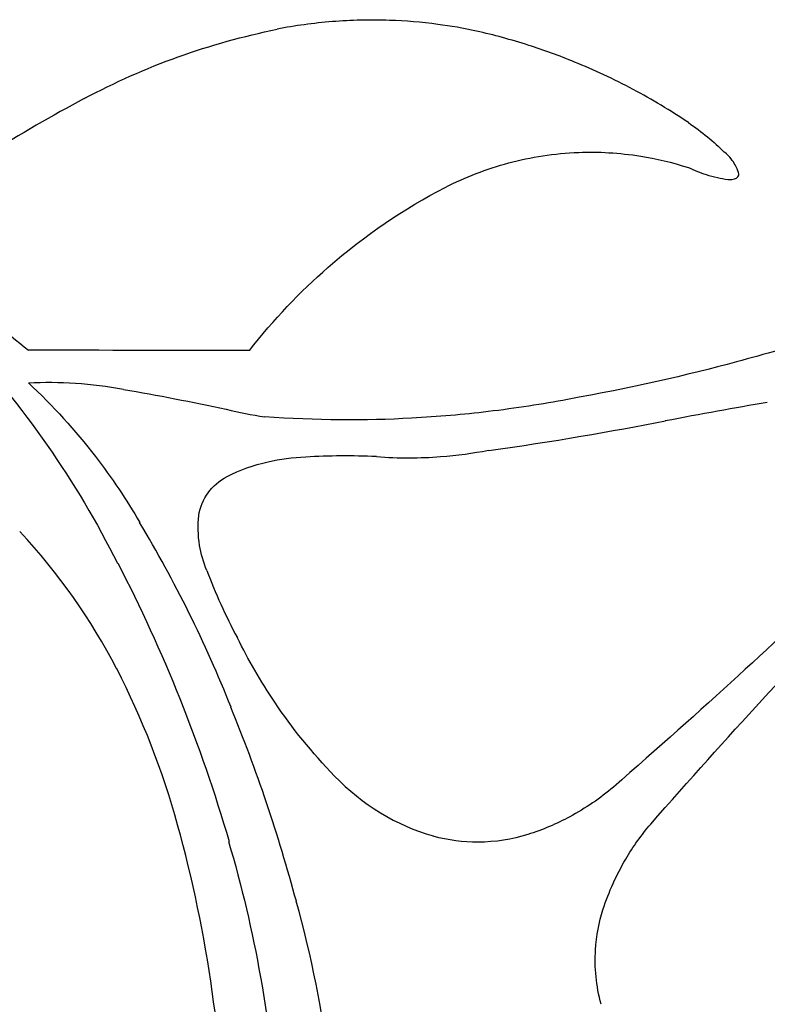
# Model space of a CAD drawing. Extents: x -1.04 to 1.04, y -1.04 to 1.04.
# Tile 18 of 19: x 0.3 to 0.69, y 0.52 to 1.04. Entities that reach past the tile are written whole.
import ezdxf

# ---------------------------------------------------------------- set-up
doc = ezdxf.new("R2010")
doc.units = 0

msp = doc.modelspace()

# ---------------------------------------------------------------- linework, layer by layer
at = {"layer": 'Default', "color": 202, "linetype": 'CONTINUOUS', "extrusion": (-0.593436, -0.525778, 0.609419)}
msp.add_arc((0.000105, -4.3e-05, -1.139605), 0.513728, 155.407836, 160.249024, dxfattribs=at)
at = {"layer": 'Default', "color": 202, "linetype": 'CONTINUOUS', "extrusion": (0.593436, 0.525778, 0.609419)}
msp.add_arc((-0.000105, 4.3e-05, 1.139605), 0.513728, 335.407836, 340.249024, dxfattribs=at)
at = {"layer": 'Default', "color": 202, "linetype": 'CONTINUOUS', "extrusion": (-0.559283, -0.590849, 0.581463)}
msp.add_arc((0.000137, -8e-05, -1.176435), 0.422651, 146.695835, 152.440693, dxfattribs=at)
at = {"layer": 'Default', "color": 202, "linetype": 'CONTINUOUS', "extrusion": (0.559283, 0.590849, 0.581463)}
msp.add_arc((-0.000137, 8e-05, 1.176435), 0.422651, 326.695835, 332.440693, dxfattribs=at)
at = {"layer": 'Default', "color": 202, "linetype": 'CONTINUOUS', "extrusion": (-0.527606, -0.651649, 0.544963)}
msp.add_arc((2.9e-05, -2.4e-05, -1.205676), 0.329954, 138.364413, 144.218682, dxfattribs=at)
at = {"layer": 'Default', "color": 202, "linetype": 'CONTINUOUS', "extrusion": (0.527606, 0.651649, 0.544963)}
msp.add_arc((-2.9e-05, 2.4e-05, 1.205676), 0.329954, 318.364413, 324.218682, dxfattribs=at)
at = {"layer": 'Default', "color": 202, "linetype": 'CONTINUOUS', "extrusion": (-0.507031, -0.69266, 0.512973)}
msp.add_arc((7.4e-05, -7.6e-05, -1.222237), 0.262095, 131.235188, 136.88228, dxfattribs=at)
at = {"layer": 'Default', "color": 202, "linetype": 'CONTINUOUS', "extrusion": (0.507031, 0.69266, 0.512973)}
msp.add_arc((-7.4e-05, 7.6e-05, 1.222237), 0.262095, 311.235188, 316.88228, dxfattribs=at)
at = {"layer": 'Default', "color": 202, "linetype": 'CONTINUOUS', "extrusion": (0.712221, 0.239453, -0.659851)}
msp.add_arc((-0.000128, 1e-05, 0.924202), 0.841764, 353.630768, 364.794895, dxfattribs=at)
at = {"layer": 'Default', "color": 202, "linetype": 'CONTINUOUS', "extrusion": (-0.712221, -0.239453, -0.659851)}
msp.add_arc((0.000128, -1e-05, -0.924202), 0.841764, 173.630768, 184.794895, dxfattribs=at)
at = {"layer": 'Default', "color": 202, "linetype": 'CONTINUOUS', "extrusion": (-0.504222, -0.689678, 0.519716)}
msp.add_arc((8e-06, -1.4e-05, -1.220734), 0.268917, 122.72219, 129.766069, dxfattribs=at)
at = {"layer": 'Default', "color": 202, "linetype": 'CONTINUOUS', "extrusion": (0.504222, 0.689678, 0.519716)}
msp.add_arc((-8e-06, 1.4e-05, 1.220734), 0.268917, 302.72219, 309.766069, dxfattribs=at)
at = {"layer": 'Default', "color": 202, "linetype": 'CONTINUOUS', "extrusion": (-0.495787, -0.718884, 0.487239)}
msp.add_arc((-3.3e-05, 6.4e-05, -1.231485), 0.214272, 114.375649, 121.926873, dxfattribs=at)
at = {"layer": 'Default', "color": 202, "linetype": 'CONTINUOUS', "extrusion": (0.495787, 0.718884, 0.487239)}
msp.add_arc((3.3e-05, -6.4e-05, 1.231485), 0.214272, 294.375649, 301.926873, dxfattribs=at)
at = {"layer": 'Default', "color": 202, "linetype": 'CONTINUOUS', "extrusion": (-0.492764, -0.738389, 0.460397)}
msp.add_arc((1e-06, -1e-06, -1.237942), 0.173202, 102.288668, 114.045975, dxfattribs=at)
at = {"layer": 'Default', "color": 202, "linetype": 'CONTINUOUS', "extrusion": (0.492764, 0.738389, 0.460397)}
msp.add_arc((-1e-06, 1e-06, 1.237942), 0.173202, 282.288668, 294.045975, dxfattribs=at)
at = {"layer": 'Default', "color": 202, "linetype": 'CONTINUOUS', "extrusion": (-0.493847, -0.74757, 0.444134)}
msp.add_arc((-0, 6e-06, -1.240965), 0.15001, 88.993493, 102.063684, dxfattribs=at)
at = {"layer": 'Default', "color": 202, "linetype": 'CONTINUOUS', "extrusion": (0.493847, 0.74757, 0.444134)}
msp.add_arc((0, -6e-06, 1.240965), 0.15001, 268.993493, 282.063684, dxfattribs=at)
at = {"layer": 'Default', "color": 202, "linetype": 'CONTINUOUS', "extrusion": (-0.80721, 0.239195, 0.539627)}
msp.add_arc((2.7e-05, 1.7e-05, -0.398093), 1.184946, 207.794426, 216.084215, dxfattribs=at)
at = {"layer": 'Default', "color": 202, "linetype": 'CONTINUOUS', "extrusion": (0.80721, -0.239195, 0.539627)}
msp.add_arc((-2.7e-05, -1.7e-05, 0.398093), 1.184946, 27.794426, 36.084215, dxfattribs=at)
at = {"layer": 'Default', "color": 202, "linetype": 'CONTINUOUS', "extrusion": (0.51134, 0.773607, -0.37425)}
msp.add_arc((-9e-06, 7e-05, 1.248806), 0.054542, 92.433138, 119.105356, dxfattribs=at)
at = {"layer": 'Default', "color": 202, "linetype": 'CONTINUOUS', "extrusion": (-0.51134, -0.773607, -0.37425)}
msp.add_arc((9e-06, -7e-05, -1.248806), 0.054542, 272.433138, 299.105356, dxfattribs=at)
at = {"layer": 'Default', "color": 202, "linetype": 'CONTINUOUS', "extrusion": (0.645794, 0.52613, -0.553297)}
msp.add_arc((-6e-06, -2e-06, 1.182707), 0.40461, 13.815051, 22.456848, dxfattribs=at)
at = {"layer": 'Default', "color": 202, "linetype": 'CONTINUOUS', "extrusion": (-0.645794, -0.52613, -0.553297)}
msp.add_arc((6e-06, 2e-06, -1.182707), 0.40461, 193.815051, 202.456848, dxfattribs=at)
at = {"layer": 'Default', "color": 202, "linetype": 'CONTINUOUS', "extrusion": (0.598192, 0.612655, -0.516546)}
msp.add_arc((2.4e-05, 1.4e-05, 1.218716), 0.277879, 25.881722, 35.862296, dxfattribs=at)
at = {"layer": 'Default', "color": 202, "linetype": 'CONTINUOUS', "extrusion": (-0.598192, -0.612655, -0.516546)}
msp.add_arc((-2.4e-05, -1.4e-05, -1.218716), 0.277879, 205.881722, 215.862296, dxfattribs=at)
at = {"layer": 'Default', "color": 202, "linetype": 'CONTINUOUS', "extrusion": (-0.532331, -0.772003, 0.347325)}
msp.add_arc((4e-06, 6e-06, -1.249937), 0.012538, 47.090515, 73.299492, dxfattribs=at)
at = {"layer": 'Default', "color": 202, "linetype": 'CONTINUOUS', "extrusion": (0.532331, 0.772003, 0.347325)}
msp.add_arc((-4e-06, -6e-06, 1.249937), 0.012538, 227.090515, 253.299492, dxfattribs=at)
at = {"layer": 'Default', "color": 202, "linetype": 'CONTINUOUS', "extrusion": (0.56313, 0.67989, -0.469717)}
msp.add_arc((1.6e-05, 1.5e-05, 1.238619), 0.168274, 38.102531, 49.519561, dxfattribs=at)
at = {"layer": 'Default', "color": 202, "linetype": 'CONTINUOUS', "extrusion": (-0.56313, -0.67989, -0.469717)}
msp.add_arc((-1.6e-05, -1.5e-05, -1.238619), 0.168274, 218.102531, 229.519561, dxfattribs=at)
at = {"layer": 'Default', "color": 202, "linetype": 'CONTINUOUS', "extrusion": (-0.525923, -0.773449, 0.35381)}
msp.add_arc((-0.001177, -0.001033, -1.249768), 0.025639, 35.210151, 47.324948, dxfattribs=at)
at = {"layer": 'Default', "color": 202, "linetype": 'CONTINUOUS', "extrusion": (0.525923, 0.773449, 0.35381)}
msp.add_arc((0.001177, 0.001033, 1.249768), 0.025639, 215.210151, 227.324948, dxfattribs=at)
at = {"layer": 'Default', "color": 202, "linetype": 'CONTINUOUS', "extrusion": (0.681389, 0.462636, -0.567166)}
msp.add_arc((-1.6e-05, -1e-06, 1.149501), 0.491083, 3.859511, 11.126266, dxfattribs=at)
at = {"layer": 'Default', "color": 202, "linetype": 'CONTINUOUS', "extrusion": (-0.681389, -0.462636, -0.567166)}
msp.add_arc((1.6e-05, 1e-06, -1.149501), 0.491083, 183.859511, 191.126266, dxfattribs=at)
at = {"layer": 'Default', "color": 202, "linetype": 'CONTINUOUS', "extrusion": (-0.516851, -0.782055, 0.348217)}
msp.add_arc((-1.1e-05, 1.7e-05, -1.249387), 0.039176, 293.21923, 310.025272, dxfattribs=at)
at = {"layer": 'Default', "color": 202, "linetype": 'CONTINUOUS', "extrusion": (0.516851, 0.782055, 0.348217)}
msp.add_arc((1.1e-05, -1.7e-05, 1.249387), 0.039176, 113.21923, 130.025272, dxfattribs=at)
at = {"layer": 'Default', "color": 202, "linetype": 'CONTINUOUS', "extrusion": (-0.513157, -0.778039, 0.362389)}
msp.add_arc((4e-06, 3e-06, -1.249221), 0.044132, 24.808035, 34.640489, dxfattribs=at)
at = {"layer": 'Default', "color": 202, "linetype": 'CONTINUOUS', "extrusion": (0.513157, 0.778039, 0.362389)}
msp.add_arc((-4e-06, -3e-06, 1.249221), 0.044132, 204.808035, 214.640489, dxfattribs=at)
at = {"layer": 'Default', "color": 202, "linetype": 'CONTINUOUS', "extrusion": (-0.508909, -0.793434, 0.333878)}
msp.add_arc((-0, 1e-06, -1.248357), 0.064078, 309.858781, 324.396861, dxfattribs=at)
at = {"layer": 'Default', "color": 202, "linetype": 'CONTINUOUS', "extrusion": (0.508909, 0.793434, 0.333878)}
msp.add_arc((0, -1e-06, 1.248357), 0.064078, 129.858781, 144.396861, dxfattribs=at)
at = {"layer": 'Default', "color": 202, "linetype": 'CONTINUOUS', "extrusion": (-0.5309, -0.769557, 0.354861)}
msp.add_arc((-0.000392, 0.000233, -1.2499), 0.016242, 325.32554, 339.55295, dxfattribs=at)
at = {"layer": 'Default', "color": 202, "linetype": 'CONTINUOUS', "extrusion": (0.5309, 0.769557, 0.354861)}
msp.add_arc((0.000392, -0.000233, 1.2499), 0.016242, 145.32554, 159.55295, dxfattribs=at)
at = {"layer": 'Default', "color": 202, "linetype": 'CONTINUOUS', "extrusion": (-0.521112, -0.778326, 0.350216)}
msp.add_arc((-0.002034, 0.000553, -1.249559), 0.035311, 339.596309, 349.004671, dxfattribs=at)
at = {"layer": 'Default', "color": 202, "linetype": 'CONTINUOUS', "extrusion": (0.521112, 0.778326, 0.350216)}
msp.add_arc((0.002034, -0.000553, 1.249559), 0.035311, 159.596309, 169.004671, dxfattribs=at)
at = {"layer": 'Default', "color": 202, "linetype": 'CONTINUOUS', "extrusion": (-0.528573, -0.772174, 0.352644)}
msp.add_arc((5.6e-05, 2.7e-05, -1.249827), 0.020758, 352.047519, 368.066209, dxfattribs=at)
at = {"layer": 'Default', "color": 202, "linetype": 'CONTINUOUS', "extrusion": (0.528573, 0.772174, 0.352644)}
msp.add_arc((-5.6e-05, -2.7e-05, 1.249827), 0.020758, 172.047519, 188.066209, dxfattribs=at)
at = {"layer": 'Default', "color": 202, "linetype": 'CONTINUOUS', "extrusion": (-0.534431, -0.768607, 0.351607)}
msp.add_arc((-0.001029, -0.000323, -1.249941), 0.013214, 8.359749, 20.579639, dxfattribs=at)
at = {"layer": 'Default', "color": 202, "linetype": 'CONTINUOUS', "extrusion": (0.534431, 0.768607, 0.351607)}
msp.add_arc((0.001029, 0.000323, 1.249941), 0.013214, 188.359749, 200.579639, dxfattribs=at)
at = {"layer": 'Default', "color": 202, "linetype": 'CONTINUOUS', "extrusion": (0.818845, 0.150763, -0.553862)}
msp.add_arc((8e-06, -2e-06, 0.917599), 0.848822, 341.911197, 350.511043, dxfattribs=at)
at = {"layer": 'Default', "color": 202, "linetype": 'CONTINUOUS', "extrusion": (-0.818845, -0.150763, -0.553862)}
msp.add_arc((-8e-06, 2e-06, -0.917599), 0.848822, 161.911197, 170.511043, dxfattribs=at)
at = {"layer": 'Default', "color": 202, "linetype": 'CONTINUOUS', "extrusion": (0.773387, 0.255535, -0.58015)}
msp.add_arc((3.1e-05, -1e-05, 1.010605), 0.735615, 338.881363, 346.354765, dxfattribs=at)
at = {"layer": 'Default', "color": 202, "linetype": 'CONTINUOUS', "extrusion": (-0.773387, -0.255535, -0.58015)}
msp.add_arc((-3.1e-05, 1e-05, -1.010605), 0.735615, 158.881363, 166.354765, dxfattribs=at)
at = {"layer": 'Default', "color": 202, "linetype": 'CONTINUOUS', "extrusion": (-0.400826, -0.777794, 0.484123)}
msp.add_arc((-6e-06, -1.2e-05, -1.205029), 0.332259, 239.319079, 247.960333, dxfattribs=at)
at = {"layer": 'Default', "color": 202, "linetype": 'CONTINUOUS', "extrusion": (0.400826, 0.777794, 0.484123)}
msp.add_arc((6e-06, 1.2e-05, 1.205029), 0.332259, 59.319079, 67.960333, dxfattribs=at)
at = {"layer": 'Default', "color": 202, "linetype": 'CONTINUOUS', "extrusion": (-0.216237, 0.428745, -0.877165)}
msp.add_arc((-0.000203, 4.4e-05, 1.06727), 0.650511, 165.574965, 180.133764, dxfattribs=at)
at = {"layer": 'Default', "color": 202, "linetype": 'CONTINUOUS', "extrusion": (0.216237, -0.428745, -0.877165)}
msp.add_arc((0.000203, -4.4e-05, -1.06727), 0.650511, 345.574965, 360.133764, dxfattribs=at)
at = {"layer": 'Default', "color": 202, "linetype": 'CONTINUOUS', "extrusion": (-0.077506, 0.988881, -0.126915)}
msp.add_arc((2.3e-05, 1.4e-05, 0.871071), 0.896539, 208.898534, 214.148619, dxfattribs=at)
at = {"layer": 'Default', "color": 202, "linetype": 'CONTINUOUS', "extrusion": (0.077506, -0.988881, -0.126915)}
msp.add_arc((-2.3e-05, -1.4e-05, -0.871071), 0.896539, 28.898534, 34.148619, dxfattribs=at)
at = {"layer": 'Default', "color": 202, "linetype": 'CONTINUOUS', "extrusion": (0.002099, 0.999998, 0)}
msp.add_arc((-1.3e-05, -2.3e-05, 0.862477), 0.904758, 242.450291, 250.497776, dxfattribs=at)
at = {"layer": 'Default', "color": 202, "linetype": 'CONTINUOUS', "extrusion": (-0.002099, -0.999998, -0)}
msp.add_arc((1.3e-05, 2.3e-05, -0.862477), 0.904758, 62.450291, 70.497776, dxfattribs=at)
at = {"layer": 'Default', "color": 202, "linetype": 'CONTINUOUS', "extrusion": (0.017934, 0.981345, -0.191415)}
msp.add_arc((-2e-06, -1e-06, 0.968578), 0.79016, 213.170853, 223.553393, dxfattribs=at)
at = {"layer": 'Default', "color": 202, "linetype": 'CONTINUOUS', "extrusion": (-0.017934, -0.981345, -0.191415)}
msp.add_arc((2e-06, 1e-06, -0.968578), 0.79016, 33.170853, 43.553393, dxfattribs=at)
at = {"layer": 'Default', "color": 202, "linetype": 'CONTINUOUS', "extrusion": (0.284521, 0.555245, -0.781506)}
msp.add_arc((-4.7e-05, -6.9e-05, 1.235289), 0.191291, 53.115758, 68.925162, dxfattribs=at)
at = {"layer": 'Default', "color": 202, "linetype": 'CONTINUOUS', "extrusion": (-0.284521, -0.555245, -0.781506)}
msp.add_arc((4.7e-05, 6.9e-05, -1.235289), 0.191291, 233.115758, 248.925162, dxfattribs=at)
at = {"layer": 'Default', "color": 202, "linetype": 'CONTINUOUS', "extrusion": (0.036354, 0.540714, -0.84042)}
msp.add_arc((3.4e-05, -3e-05, 1.19887), 0.353898, 134.155153, 143.460603, dxfattribs=at)
at = {"layer": 'Default', "color": 202, "linetype": 'CONTINUOUS', "extrusion": (-0.036354, -0.540714, -0.84042)}
msp.add_arc((-3.4e-05, 3e-05, -1.19887), 0.353898, 314.155153, 323.460603, dxfattribs=at)
at = {"layer": 'Default', "color": 202, "linetype": 'CONTINUOUS', "extrusion": (0.172405, -0.343998, -0.923007)}
msp.add_arc((-0.001693, 0.002107, 0.560155), 1.120167, 308.345092, 311.259111, dxfattribs=at)
at = {"layer": 'Default', "color": 202, "linetype": 'CONTINUOUS', "extrusion": (-0.172405, 0.343998, -0.923007)}
msp.add_arc((0.001693, -0.002107, -0.560155), 1.120167, 128.345092, 131.259111, dxfattribs=at)
at = {"layer": 'Default', "color": 202, "linetype": 'CONTINUOUS', "extrusion": (0.182214, 0.921034, -0.344231)}
msp.add_arc((1e-05, 8e-06, 1.124762), 0.545367, 220.509827, 226.58502, dxfattribs=at)
at = {"layer": 'Default', "color": 202, "linetype": 'CONTINUOUS', "extrusion": (-0.182214, -0.921034, -0.344231)}
msp.add_arc((-1e-05, -8e-06, -1.124762), 0.545367, 40.509827, 46.58502, dxfattribs=at)
at = {"layer": 'Default', "color": 202, "linetype": 'CONTINUOUS', "extrusion": (-0.313521, 0.94265, 0.114527)}
msp.add_arc((5e-05, 4.1e-05, 0.497896), 1.146625, 216.544705, 220.86568, dxfattribs=at)
at = {"layer": 'Default', "color": 202, "linetype": 'CONTINUOUS', "extrusion": (0.313521, -0.94265, 0.114527)}
msp.add_arc((-5e-05, -4.1e-05, -0.497896), 1.146625, 36.544705, 40.86568, dxfattribs=at)
at = {"layer": 'Default', "color": 202, "linetype": 'CONTINUOUS', "extrusion": (-0.320966, -0.762325, 0.561998)}
msp.add_arc((0.000375, -0.001147, -1.236415), 0.182584, 287.010058, 293.765721, dxfattribs=at)
at = {"layer": 'Default', "color": 202, "linetype": 'CONTINUOUS', "extrusion": (0.320966, 0.762325, 0.561998)}
msp.add_arc((-0.000375, 0.001147, 1.236415), 0.182584, 107.010058, 113.765721, dxfattribs=at)
at = {"layer": 'Default', "color": 202, "linetype": 'CONTINUOUS', "extrusion": (0.250438, 0.868157, -0.428467)}
msp.add_arc((-4e-06, -6e-06, 1.182324), 0.405715, 230.686625, 243.283101, dxfattribs=at)
at = {"layer": 'Default', "color": 202, "linetype": 'CONTINUOUS', "extrusion": (-0.250438, -0.868157, -0.428467)}
msp.add_arc((4e-06, 6e-06, -1.182324), 0.405715, 50.686625, 63.283101, dxfattribs=at)
at = {"layer": 'Default', "color": 202, "linetype": 'CONTINUOUS', "extrusion": (0.218271, 0.897538, -0.383124)}
msp.add_arc((-3.3e-05, -3.6e-05, 1.154491), 0.479171, 225.698622, 231.80909, dxfattribs=at)
at = {"layer": 'Default', "color": 202, "linetype": 'CONTINUOUS', "extrusion": (-0.218271, -0.897538, -0.383124)}
msp.add_arc((3.3e-05, 3.6e-05, -1.154491), 0.479171, 45.698622, 51.80909, dxfattribs=at)
at = {"layer": 'Default', "color": 202, "linetype": 'CONTINUOUS', "extrusion": (0.019835, 0.982232, -0.186619)}
msp.add_arc((-4e-05, -3.2e-05, 0.950958), 0.811231, 219.854866, 229.206905, dxfattribs=at)
at = {"layer": 'Default', "color": 202, "linetype": 'CONTINUOUS', "extrusion": (-0.019835, -0.982232, -0.186619)}
msp.add_arc((4e-05, 3.2e-05, -0.950958), 0.811231, 39.854866, 49.206905, dxfattribs=at)
at = {"layer": 'Default', "color": 202, "linetype": 'CONTINUOUS', "extrusion": (0.01598, 0.529529, -0.848141)}
msp.add_arc((3e-05, -1.8e-05, 1.189845), 0.38314, 145.22023, 152.25819, dxfattribs=at)
at = {"layer": 'Default', "color": 202, "linetype": 'CONTINUOUS', "extrusion": (-0.01598, -0.529529, -0.848141)}
msp.add_arc((-3e-05, 1.8e-05, -1.189845), 0.38314, 325.22023, 332.25819, dxfattribs=at)
at = {"layer": 'Default', "color": 202, "linetype": 'CONTINUOUS', "extrusion": (0.389809, 0.568943, -0.724122)}
msp.add_arc((-6e-06, -5e-06, 1.244356), 0.11866, 33.463512, 44.904312, dxfattribs=at)
at = {"layer": 'Default', "color": 202, "linetype": 'CONTINUOUS', "extrusion": (-0.389809, -0.568943, -0.724122)}
msp.add_arc((6e-06, 5e-06, -1.244356), 0.11866, 213.463512, 224.904312, dxfattribs=at)
at = {"layer": 'Default', "color": 202, "linetype": 'CONTINUOUS', "extrusion": (-0.462451, -0.343695, 0.81732)}
msp.add_arc((-0.001263, 0.000819, -1.174212), 0.427127, 146.15534, 151.899394, dxfattribs=at)
at = {"layer": 'Default', "color": 202, "linetype": 'CONTINUOUS', "extrusion": (0.462451, 0.343695, 0.81732)}
msp.add_arc((0.001263, -0.000819, 1.174212), 0.427127, 326.15534, 331.899394, dxfattribs=at)
at = {"layer": 'Default', "color": 202, "linetype": 'CONTINUOUS', "extrusion": (-0.342643, -0.760349, 0.551783)}
msp.add_arc((1e-06, -2e-06, -1.233214), 0.204165, 303.673242, 314.870012, dxfattribs=at)
at = {"layer": 'Default', "color": 202, "linetype": 'CONTINUOUS', "extrusion": (0.342643, 0.760349, 0.551783)}
msp.add_arc((-1e-06, 2e-06, 1.233214), 0.204165, 123.673242, 134.870012, dxfattribs=at)
at = {"layer": 'Default', "color": 202, "linetype": 'CONTINUOUS', "extrusion": (-0.323994, -0.784748, 0.528392)}
msp.add_arc((-1.8e-05, 1.7e-05, -1.224415), 0.251637, 313.804712, 321.241812, dxfattribs=at)
at = {"layer": 'Default', "color": 202, "linetype": 'CONTINUOUS', "extrusion": (0.323994, 0.784748, 0.528392)}
msp.add_arc((1.8e-05, -1.7e-05, 1.224415), 0.251637, 133.804712, 141.241812, dxfattribs=at)
at = {"layer": 'Default', "color": 202, "linetype": 'CONTINUOUS', "extrusion": (0.399372, 0.552103, -0.731905)}
msp.add_arc((1e-05, 5e-06, 1.241609), 0.144585, 20.913374, 32.400764, dxfattribs=at)
at = {"layer": 'Default', "color": 202, "linetype": 'CONTINUOUS', "extrusion": (-0.399372, -0.552103, -0.731905)}
msp.add_arc((-1e-05, -5e-06, -1.241609), 0.144585, 200.913374, 212.400764, dxfattribs=at)
at = {"layer": 'Default', "color": 202, "linetype": 'CONTINUOUS', "extrusion": (0.355395, 0.606133, -0.711546)}
msp.add_arc((1e-06, 0, 1.248825), 0.054195, 344.775069, 383.244468, dxfattribs=at)
at = {"layer": 'Default', "color": 202, "linetype": 'CONTINUOUS', "extrusion": (-0.355395, -0.606133, -0.711546)}
msp.add_arc((-1e-06, -0, -1.248825), 0.054195, 164.775069, 203.244468, dxfattribs=at)
at = {"layer": 'Default', "color": 202, "linetype": 'CONTINUOUS', "extrusion": (0.384059, 0.598214, -0.703306)}
msp.add_arc((-0.000272, 0.000132, 1.246567), 0.092874, 327.859856, 340.561499, dxfattribs=at)
at = {"layer": 'Default', "color": 202, "linetype": 'CONTINUOUS', "extrusion": (-0.384059, -0.598214, -0.703306)}
msp.add_arc((0.000272, -0.000132, -1.246567), 0.092874, 147.859856, 160.561499, dxfattribs=at)
at = {"layer": 'Default', "color": 202, "linetype": 'CONTINUOUS', "extrusion": (0.347993, -0.323599, 0.879878)}
msp.add_arc((1.5e-05, -6e-06, -0.928216), 0.837191, 337.395473, 345.738696, dxfattribs=at)
at = {"layer": 'Default', "color": 202, "linetype": 'CONTINUOUS', "extrusion": (-0.347993, 0.323599, 0.879878)}
msp.add_arc((-1.5e-05, 6e-06, 0.928216), 0.837191, 157.395473, 165.738696, dxfattribs=at)
at = {"layer": 'Default', "color": 202, "linetype": 'CONTINUOUS', "extrusion": (-0.01302, -0.469615, 0.882775)}
msp.add_arc((-1.3e-05, -9e-06, -1.194582), 0.368082, 25.937991, 40.94766, dxfattribs=at)
at = {"layer": 'Default', "color": 202, "linetype": 'CONTINUOUS', "extrusion": (0.01302, 0.469615, 0.882775)}
msp.add_arc((1.3e-05, 9e-06, 1.194582), 0.368082, 205.937991, 220.94766, dxfattribs=at)
at = {"layer": 'Default', "color": 202, "linetype": 'CONTINUOUS', "extrusion": (0.371282, 0.600099, -0.708541)}
msp.add_arc((-5e-06, 3e-06, 1.247736), 0.075198, 315.881876, 328.561692, dxfattribs=at)
at = {"layer": 'Default', "color": 202, "linetype": 'CONTINUOUS', "extrusion": (-0.371282, -0.600099, -0.708541)}
msp.add_arc((5e-06, -3e-06, -1.247736), 0.075198, 135.881876, 148.561692, dxfattribs=at)
at = {"layer": 'Default', "color": 202, "linetype": 'CONTINUOUS', "extrusion": (-0.483366, 0.256114, -0.837116)}
msp.add_arc((-0.000147, -9.1e-05, 0.806528), 0.954821, 210.055798, 220.667162, dxfattribs=at)
at = {"layer": 'Default', "color": 202, "linetype": 'CONTINUOUS', "extrusion": (0.483366, -0.256114, -0.837116)}
msp.add_arc((0.000147, 9.1e-05, -0.806528), 0.954821, 30.055798, 40.667162, dxfattribs=at)
at = {"layer": 'Default', "color": 202, "linetype": 'CONTINUOUS', "extrusion": (-0.510003, -0.594315, 0.621841)}
msp.add_arc((-2.2e-05, -2.4e-05, -1.218761), 0.277674, 228.599022, 237.736449, dxfattribs=at)
at = {"layer": 'Default', "color": 202, "linetype": 'CONTINUOUS', "extrusion": (0.510003, 0.594315, 0.621841)}
msp.add_arc((2.2e-05, 2.4e-05, 1.218761), 0.277674, 48.599022, 57.736449, dxfattribs=at)
at = {"layer": 'Default', "color": 202, "linetype": 'CONTINUOUS', "extrusion": (-0.571039, 0.814085, -0.105734)}
msp.add_arc((-1.4e-05, -1.1e-05, 0.25837), 1.222989, 212.815083, 225.065658, dxfattribs=at)
at = {"layer": 'Default', "color": 202, "linetype": 'CONTINUOUS', "extrusion": (0.571039, -0.814085, -0.105734)}
msp.add_arc((1.4e-05, 1.1e-05, -0.25837), 1.222989, 32.815083, 45.065658, dxfattribs=at)
at = {"layer": 'Default', "color": 202, "linetype": 'CONTINUOUS', "extrusion": (0.811265, -0.575508, -0.10315)}
msp.add_arc((-1.6e-05, 1.3e-05, 0.252076), 1.22434, 314.927711, 327.16642, dxfattribs=at)
at = {"layer": 'Default', "color": 202, "linetype": 'CONTINUOUS', "extrusion": (-0.811265, 0.575508, -0.10315)}
msp.add_arc((1.6e-05, -1.3e-05, -0.252076), 1.22434, 134.927711, 147.16642, dxfattribs=at)
at = {"layer": 'Default', "color": 202, "linetype": 'CONTINUOUS', "extrusion": (0.48514, 0.586479, -0.6486)}
msp.add_arc((3e-06, -4e-06, 1.228127), 0.232814, 294.583815, 305.000413, dxfattribs=at)
at = {"layer": 'Default', "color": 202, "linetype": 'CONTINUOUS', "extrusion": (-0.48514, -0.586479, -0.6486)}
msp.add_arc((-3e-06, 4e-06, -1.228127), 0.232814, 114.583815, 125.000413, dxfattribs=at)
at = {"layer": 'Default', "color": 202, "linetype": 'CONTINUOUS', "extrusion": (0.112931, -0.4161, 0.902279)}
msp.add_arc((-3.3e-05, -2e-06, -1.132406), 0.529332, 0.199545, 10.819228, dxfattribs=at)
at = {"layer": 'Default', "color": 202, "linetype": 'CONTINUOUS', "extrusion": (-0.112931, 0.4161, 0.902279)}
msp.add_arc((3.3e-05, 2e-06, 1.132406), 0.529332, 180.199545, 190.819228, dxfattribs=at)
at = {"layer": 'Default', "color": 202, "linetype": 'CONTINUOUS', "extrusion": (0.469633, 0.582099, -0.663782)}
msp.add_arc((-2e-06, 5e-06, 1.23298), 0.205579, 280.660986, 295.064574, dxfattribs=at)
at = {"layer": 'Default', "color": 202, "linetype": 'CONTINUOUS', "extrusion": (-0.469633, -0.582099, -0.663782)}
msp.add_arc((2e-06, -5e-06, -1.23298), 0.205579, 100.660986, 115.064574, dxfattribs=at)
at = {"layer": 'Default', "color": 202, "linetype": 'CONTINUOUS', "extrusion": (0.48051, -0.243238, 0.842583)}
msp.add_arc((5e-06, -5e-06, -0.783582), 0.973902, 316.856434, 323.845605, dxfattribs=at)
at = {"layer": 'Default', "color": 202, "linetype": 'CONTINUOUS', "extrusion": (-0.48051, 0.243238, 0.842583)}
msp.add_arc((-5e-06, 5e-06, 0.783582), 0.973902, 136.856434, 143.845605, dxfattribs=at)
at = {"layer": 'Default', "color": 202, "linetype": 'CONTINUOUS', "extrusion": (-0.415514, -0.54244, 0.730142)}
msp.add_arc((-1e-06, -3e-06, -1.246868), 0.088431, 258.150159, 298.539894, dxfattribs=at)
at = {"layer": 'Default', "color": 202, "linetype": 'CONTINUOUS', "extrusion": (0.415514, 0.54244, 0.730142)}
msp.add_arc((1e-06, 3e-06, 1.246868), 0.088431, 78.150159, 118.539894, dxfattribs=at)
at = {"layer": 'Default', "color": 202, "linetype": 'CONTINUOUS', "extrusion": (0.352644, 0.633176, -0.689007)}
msp.add_arc((-1.9e-05, -7e-06, 1.227713), 0.234969, 194.397254, 203.740833, dxfattribs=at)
at = {"layer": 'Default', "color": 202, "linetype": 'CONTINUOUS', "extrusion": (-0.352644, -0.633176, -0.689007)}
msp.add_arc((1.9e-05, 7e-06, -1.227713), 0.234969, 14.397254, 23.740833, dxfattribs=at)
at = {"layer": 'Default', "color": 202, "linetype": 'CONTINUOUS', "extrusion": (0.369719, 0.615191, -0.69631)}
msp.add_arc((-1e-05, -5e-06, 1.233377), 0.203163, 202.435914, 211.272321, dxfattribs=at)
at = {"layer": 'Default', "color": 202, "linetype": 'CONTINUOUS', "extrusion": (-0.369719, -0.615191, -0.69631)}
msp.add_arc((1e-05, 5e-06, -1.233377), 0.203163, 22.435914, 31.272321, dxfattribs=at)
at = {"layer": 'Default', "color": 202, "linetype": 'CONTINUOUS', "extrusion": (0.345392, -0.336773, 0.87595)}
msp.add_arc((-4.8e-05, 3e-05, -0.968144), 0.79075, 325.883279, 333.039611, dxfattribs=at)
at = {"layer": 'Default', "color": 202, "linetype": 'CONTINUOUS', "extrusion": (-0.345392, 0.336773, 0.87595)}
msp.add_arc((4.8e-05, -3e-05, 0.968144), 0.79075, 145.883279, 153.039611, dxfattribs=at)
at = {"layer": 'Default', "color": 202, "linetype": 'CONTINUOUS', "extrusion": (0.635162, 0.350075, -0.688489)}
msp.add_arc((-2e-05, 7e-06, 1.227036), 0.238524, 337.939772, 345.470017, dxfattribs=at)
at = {"layer": 'Default', "color": 202, "linetype": 'CONTINUOUS', "extrusion": (-0.635162, -0.350075, -0.688489)}
msp.add_arc((2e-05, -7e-06, -1.227036), 0.238524, 157.939772, 165.470017, dxfattribs=at)
at = {"layer": 'Default', "color": 202, "linetype": 'CONTINUOUS', "extrusion": (-0.298091, 0.335519, -0.893627)}
msp.add_arc((-0.000204, -9.4e-05, 0.98788), 0.765669, 202.747966, 214.796867, dxfattribs=at)
at = {"layer": 'Default', "color": 202, "linetype": 'CONTINUOUS', "extrusion": (0.298091, -0.335519, -0.893627)}
msp.add_arc((0.000204, 9.4e-05, -0.98788), 0.765669, 22.747966, 34.796867, dxfattribs=at)
at = {"layer": 'Default', "color": 202, "linetype": 'CONTINUOUS', "extrusion": (0.414373, 0.542113, -0.731033)}
msp.add_arc((-1e-06, -1e-06, 1.246925), 0.087621, 223.254569, 240.490627, dxfattribs=at)
at = {"layer": 'Default', "color": 202, "linetype": 'CONTINUOUS', "extrusion": (-0.414373, -0.542113, -0.731033)}
msp.add_arc((1e-06, 1e-06, -1.246925), 0.087621, 43.254569, 60.490627, dxfattribs=at)
at = {"layer": 'Default', "color": 202, "linetype": 'CONTINUOUS', "extrusion": (0.408639, 0.55913, -0.721379)}
msp.add_arc((-1e-06, -1e-06, 1.24488), 0.113024, 207.780226, 224.110494, dxfattribs=at)
at = {"layer": 'Default', "color": 202, "linetype": 'CONTINUOUS', "extrusion": (-0.408639, -0.55913, -0.721379)}
msp.add_arc((1e-06, 1e-06, -1.24488), 0.113024, 27.780226, 44.110494, dxfattribs=at)
at = {"layer": 'Default', "color": 202, "linetype": 'CONTINUOUS', "extrusion": (0.617609, 0.367433, -0.695379)}
msp.add_arc((5e-06, -3e-06, 1.232745), 0.206973, 328.707309, 339.315136, dxfattribs=at)
at = {"layer": 'Default', "color": 202, "linetype": 'CONTINUOUS', "extrusion": (-0.617609, -0.367433, -0.695379)}
msp.add_arc((-5e-06, 3e-06, -1.232745), 0.206973, 148.707309, 159.315136, dxfattribs=at)
at = {"layer": 'Default', "color": 202, "linetype": 'CONTINUOUS', "extrusion": (0.191779, -0.348683, 0.91741)}
msp.add_arc((-3.8e-05, 1.2e-05, -1.048577), 0.680471, 339.641863, 347.858069, dxfattribs=at)
at = {"layer": 'Default', "color": 202, "linetype": 'CONTINUOUS', "extrusion": (-0.191779, 0.348683, 0.91741)}
msp.add_arc((3.8e-05, -1.2e-05, 1.048577), 0.680471, 159.641863, 167.858069, dxfattribs=at)
at = {"layer": 'Default', "color": 202, "linetype": 'CONTINUOUS', "extrusion": (0.561466, 0.407091, -0.72044)}
msp.add_arc((-4e-06, 3e-06, 1.244578), 0.116304, 319.030719, 332.019664, dxfattribs=at)
at = {"layer": 'Default', "color": 202, "linetype": 'CONTINUOUS', "extrusion": (-0.561466, -0.407091, -0.72044)}
msp.add_arc((4e-06, -3e-06, -1.244578), 0.116304, 139.030719, 152.019664, dxfattribs=at)
at = {"layer": 'Default', "color": 202, "linetype": 'CONTINUOUS', "extrusion": (0.544057, 0.413766, -0.729932)}
msp.add_arc((-2e-06, 2e-06, 1.246738), 0.090243, 299.725187, 320.187742, dxfattribs=at)
at = {"layer": 'Default', "color": 202, "linetype": 'CONTINUOUS', "extrusion": (-0.544057, -0.413766, -0.729932)}
msp.add_arc((2e-06, -2e-06, -1.246738), 0.090243, 119.725187, 140.187742, dxfattribs=at)
at = {"layer": 'Default', "color": 202, "linetype": 'CONTINUOUS', "extrusion": (0.701776, -0.199797, 0.683806)}
msp.add_arc((-2.5e-05, 4.2e-05, -0.549598), 1.122744, 298.212964, 303.108716, dxfattribs=at)
at = {"layer": 'Default', "color": 202, "linetype": 'CONTINUOUS', "extrusion": (-0.701776, 0.199797, 0.683806)}
msp.add_arc((2.5e-05, -4.2e-05, 0.549598), 1.122744, 118.212964, 123.108716, dxfattribs=at)

doc.saveas('drawing.dxf')
